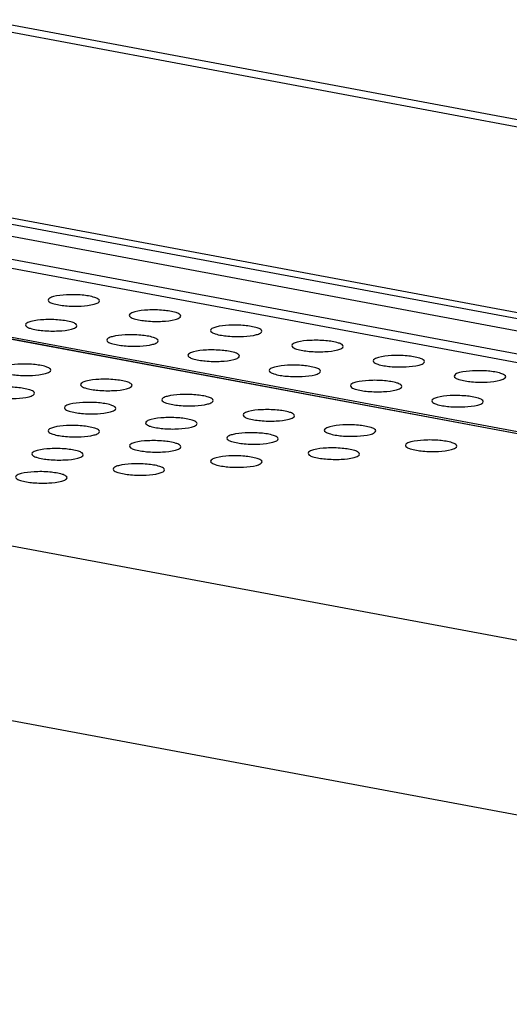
# Model space of a CAD drawing. Header units: millimetres. Extents: x 19192 to 20904, y 1507 to 2734.
# Tile 6 of 80: x 19363 to 19387, y 1704 to 1752. Entities that reach past the tile are written whole.
import ezdxf

# ---------------------------------------------------------------- set-up
doc = ezdxf.new("R2010")
doc.units = ezdxf.units.MM
doc.layers.add('02___PRT_ALL_AXES', color=7, linetype='Continuous')

msp = doc.modelspace()

# ---------------------------------------------------------------- linework, layer by layer
at = {"color": 7, "linetype": 'Continuous'}
for p, q in [((19608.723, 1705.369), (19195.899, 1782.572)), ((19197.118, 1782.717), (19609.942, 1705.514)), ((20024.58, 1618.28), (19194.439, 1773.526)), ((19195.237, 1773.695), (19608.061, 1696.492)), ((20024.249, 1617.752), (19194.108, 1772.998)), ((20025.196, 1616.457), (19192.996, 1772.088)), ((19193.209, 1771.633), (20025.409, 1616.002)), ((20066.845, 1604.783), (19284.294, 1751.135)), ((20066.848, 1604.79), (19284.328, 1751.136)), ((19284.539, 1751.202), (20066.879, 1604.889)), ((20063.704, 1595.328), (19262.454, 1745.177)), ((20060.429, 1587.455), (19256.094, 1737.881))]:
    msp.add_line(p, q, dxfattribs=at)
at = {"layer": '02___PRT_ALL_AXES', "color": 7, "linetype": 'Continuous'}
for points, knots in [([(19364.818, 1738.531), (19364.751, 1738.512), (19364.654, 1738.485), (19364.556, 1738.402), (19364.555, 1738.365)], [0, 0, 0, 0, 0.6489, 1, 1, 1, 1]), ([(19367.055, 1738.327), (19367.056, 1738.362), (19366.974, 1738.444), (19366.694, 1738.542), (19366.164, 1738.625), (19365.493, 1738.633), (19365.023, 1738.587), (19364.818, 1738.531)], [0, 0, 0, 0, 0.04474, 0.126624, 0.39482, 0.724745, 1, 1, 1, 1]), ([(19364.555, 1738.365), (19364.554, 1738.33), (19364.636, 1738.249), (19364.916, 1738.151), (19365.445, 1738.067), (19366.117, 1738.059), (19366.587, 1738.106), (19366.792, 1738.162)], [0, 0, 0, 0, 0.04474, 0.126624, 0.39482, 0.724745, 1, 1, 1, 1]), ([(19366.792, 1738.162), (19366.859, 1738.18), (19366.956, 1738.207), (19367.054, 1738.29), (19367.055, 1738.327)], [0, 0, 0, 0, 0.6489, 1, 1, 1, 1]), ([(19368.502, 1737.627), (19368.501, 1737.592), (19368.582, 1737.51), (19368.863, 1737.413), (19369.392, 1737.329), (19370.063, 1737.321), (19370.533, 1737.368), (19370.738, 1737.423)], [0, 0, 0, 0, 0.04474, 0.126624, 0.39482, 0.724745, 1, 1, 1, 1]), ([(19368.765, 1737.793), (19368.698, 1737.774), (19368.6, 1737.747), (19368.503, 1737.664), (19368.502, 1737.627)], [0, 0, 0, 0, 0.6489, 1, 1, 1, 1]), ([(19371.001, 1737.589), (19371.002, 1737.624), (19370.921, 1737.706), (19370.641, 1737.803), (19370.111, 1737.887), (19369.44, 1737.895), (19368.97, 1737.848), (19368.765, 1737.793)], [0, 0, 0, 0, 0.04474, 0.126624, 0.39482, 0.724745, 1, 1, 1, 1]), ([(19370.738, 1737.423), (19370.805, 1737.442), (19370.903, 1737.469), (19371.001, 1737.552), (19371.001, 1737.589)], [0, 0, 0, 0, 0.6489, 1, 1, 1, 1]), ([(19363.723, 1737.324), (19363.656, 1737.306), (19363.558, 1737.279), (19363.46, 1737.196), (19363.459, 1737.159)], [0, 0, 0, 0, 0.6489, 1, 1, 1, 1]), ([(19363.459, 1737.159), (19363.459, 1737.124), (19363.54, 1737.042), (19363.82, 1736.944), (19364.35, 1736.861), (19365.021, 1736.853), (19365.491, 1736.899), (19365.696, 1736.955)], [0, 0, 0, 0, 0.04474, 0.126624, 0.39482, 0.724745, 1, 1, 1, 1]), ([(19365.959, 1737.121), (19365.96, 1737.156), (19365.879, 1737.237), (19365.598, 1737.335), (19365.069, 1737.418), (19364.397, 1737.427), (19363.928, 1737.38), (19363.723, 1737.324)], [0, 0, 0, 0, 0.04474, 0.126624, 0.39482, 0.724745, 1, 1, 1, 1]), ([(19365.696, 1736.955), (19365.763, 1736.974), (19365.86, 1737.001), (19365.958, 1737.084), (19365.959, 1737.121)], [0, 0, 0, 0, 0.6489, 1, 1, 1, 1]), ([(19372.712, 1737.054), (19372.645, 1737.036), (19372.547, 1737.009), (19372.449, 1736.926), (19372.448, 1736.889)], [0, 0, 0, 0, 0.6489, 1, 1, 1, 1]), ([(19374.948, 1736.851), (19374.949, 1736.886), (19374.868, 1736.967), (19374.587, 1737.065), (19374.058, 1737.149), (19373.386, 1737.157), (19372.917, 1737.11), (19372.712, 1737.054)], [0, 0, 0, 0, 0.04474, 0.126624, 0.39482, 0.724745, 1, 1, 1, 1]), ([(19367.669, 1736.586), (19367.602, 1736.568), (19367.505, 1736.541), (19367.407, 1736.458), (19367.406, 1736.42)], [0, 0, 0, 0, 0.6489, 1, 1, 1, 1]), ([(19369.906, 1736.383), (19369.907, 1736.418), (19369.825, 1736.499), (19369.545, 1736.597), (19369.015, 1736.68), (19368.344, 1736.689), (19367.874, 1736.642), (19367.669, 1736.586)], [0, 0, 0, 0, 0.04474, 0.126624, 0.39482, 0.724745, 1, 1, 1, 1]), ([(19372.448, 1736.889), (19372.448, 1736.854), (19372.529, 1736.772), (19372.809, 1736.675), (19373.339, 1736.591), (19374.01, 1736.583), (19374.48, 1736.629), (19374.685, 1736.685)], [0, 0, 0, 0, 0.04474, 0.126624, 0.39482, 0.724745, 1, 1, 1, 1]), ([(19374.685, 1736.685), (19374.752, 1736.704), (19374.849, 1736.731), (19374.947, 1736.814), (19374.948, 1736.851)], [0, 0, 0, 0, 0.6489, 1, 1, 1, 1]), ([(19367.406, 1736.42), (19367.405, 1736.386), (19367.487, 1736.304), (19367.767, 1736.206), (19368.296, 1736.123), (19368.968, 1736.115), (19369.438, 1736.161), (19369.643, 1736.217)], [0, 0, 0, 0, 0.04474, 0.126624, 0.39482, 0.724745, 1, 1, 1, 1]), ([(19369.643, 1736.217), (19369.71, 1736.235), (19369.807, 1736.263), (19369.905, 1736.345), (19369.906, 1736.383)], [0, 0, 0, 0, 0.6489, 1, 1, 1, 1]), ([(19376.395, 1736.151), (19376.394, 1736.116), (19376.476, 1736.034), (19376.756, 1735.936), (19377.285, 1735.853), (19377.957, 1735.845), (19378.427, 1735.891), (19378.632, 1735.947)], [0, 0, 0, 0, 0.04474, 0.126624, 0.39482, 0.724745, 1, 1, 1, 1]), ([(19376.658, 1736.316), (19376.591, 1736.298), (19376.494, 1736.271), (19376.396, 1736.188), (19376.395, 1736.151)], [0, 0, 0, 0, 0.6489, 1, 1, 1, 1]), ([(19378.895, 1736.113), (19378.896, 1736.148), (19378.814, 1736.229), (19378.534, 1736.327), (19378.004, 1736.41), (19377.333, 1736.419), (19376.863, 1736.372), (19376.658, 1736.316)], [0, 0, 0, 0, 0.04474, 0.126624, 0.39482, 0.724745, 1, 1, 1, 1]), ([(19378.632, 1735.947), (19378.699, 1735.966), (19378.796, 1735.993), (19378.894, 1736.076), (19378.895, 1736.113)], [0, 0, 0, 0, 0.6489, 1, 1, 1, 1]), ([(19371.353, 1735.682), (19371.352, 1735.648), (19371.433, 1735.566), (19371.714, 1735.468), (19372.243, 1735.385), (19372.914, 1735.377), (19373.384, 1735.423), (19373.589, 1735.479)], [0, 0, 0, 0, 0.04474, 0.126624, 0.39482, 0.724745, 1, 1, 1, 1]), ([(19371.616, 1735.848), (19371.549, 1735.83), (19371.452, 1735.802), (19371.354, 1735.72), (19371.353, 1735.682)], [0, 0, 0, 0, 0.6489, 1, 1, 1, 1]), ([(19373.853, 1735.645), (19373.853, 1735.679), (19373.772, 1735.761), (19373.492, 1735.859), (19372.962, 1735.942), (19372.291, 1735.951), (19371.821, 1735.904), (19371.616, 1735.848)], [0, 0, 0, 0, 0.04474, 0.126624, 0.39482, 0.724745, 1, 1, 1, 1]), ([(19373.589, 1735.479), (19373.656, 1735.497), (19373.754, 1735.525), (19373.852, 1735.607), (19373.853, 1735.645)], [0, 0, 0, 0, 0.6489, 1, 1, 1, 1]), ([(19380.605, 1735.578), (19380.538, 1735.56), (19380.441, 1735.533), (19380.343, 1735.45), (19380.342, 1735.412)], [0, 0, 0, 0, 0.6489, 1, 1, 1, 1]), ([(19382.842, 1735.375), (19382.842, 1735.41), (19382.761, 1735.491), (19382.481, 1735.589), (19381.951, 1735.672), (19381.28, 1735.681), (19380.81, 1735.634), (19380.605, 1735.578)], [0, 0, 0, 0, 0.04474, 0.126624, 0.39482, 0.724745, 1, 1, 1, 1]), ([(19364.689, 1734.96), (19364.689, 1734.994), (19364.608, 1735.076), (19364.328, 1735.174), (19363.798, 1735.257), (19363.127, 1735.265), (19362.657, 1735.219), (19362.452, 1735.163)], [0, 0, 0, 0, 0.04474, 0.126624, 0.39482, 0.724745, 1, 1, 1, 1]), ([(19375.563, 1735.11), (19375.496, 1735.092), (19375.398, 1735.064), (19375.3, 1734.982), (19375.299, 1734.944)], [0, 0, 0, 0, 0.6489, 1, 1, 1, 1]), ([(19377.799, 1734.907), (19377.8, 1734.941), (19377.719, 1735.023), (19377.438, 1735.121), (19376.909, 1735.204), (19376.238, 1735.212), (19375.768, 1735.166), (19375.563, 1735.11)], [0, 0, 0, 0, 0.04474, 0.126624, 0.39482, 0.724745, 1, 1, 1, 1]), ([(19380.342, 1735.412), (19380.341, 1735.378), (19380.422, 1735.296), (19380.703, 1735.198), (19381.232, 1735.115), (19381.903, 1735.107), (19382.373, 1735.153), (19382.578, 1735.209)], [0, 0, 0, 0, 0.04474, 0.126624, 0.39482, 0.724745, 1, 1, 1, 1]), ([(19382.578, 1735.209), (19382.645, 1735.227), (19382.743, 1735.255), (19382.841, 1735.337), (19382.842, 1735.375)], [0, 0, 0, 0, 0.6489, 1, 1, 1, 1]), ([(19362.189, 1734.997), (19362.188, 1734.963), (19362.269, 1734.881), (19362.55, 1734.783), (19363.079, 1734.7), (19363.75, 1734.691), (19364.22, 1734.738), (19364.425, 1734.794)], [0, 0, 0, 0, 0.04474, 0.126624, 0.39482, 0.724745, 1, 1, 1, 1]), ([(19364.425, 1734.794), (19364.492, 1734.812), (19364.59, 1734.84), (19364.688, 1734.922), (19364.689, 1734.96)], [0, 0, 0, 0, 0.6489, 1, 1, 1, 1]), ([(19375.299, 1734.944), (19375.299, 1734.91), (19375.38, 1734.828), (19375.66, 1734.73), (19376.19, 1734.647), (19376.861, 1734.639), (19377.331, 1734.685), (19377.536, 1734.741)], [0, 0, 0, 0, 0.04474, 0.126624, 0.39482, 0.724745, 1, 1, 1, 1]), ([(19377.536, 1734.741), (19377.603, 1734.759), (19377.7, 1734.787), (19377.798, 1734.869), (19377.799, 1734.907)], [0, 0, 0, 0, 0.6489, 1, 1, 1, 1]), ([(19384.552, 1734.84), (19384.485, 1734.822), (19384.387, 1734.794), (19384.289, 1734.712), (19384.288, 1734.674)], [0, 0, 0, 0, 0.6489, 1, 1, 1, 1]), ([(19384.288, 1734.674), (19384.288, 1734.64), (19384.369, 1734.558), (19384.649, 1734.46), (19385.179, 1734.377), (19385.85, 1734.369), (19386.32, 1734.415), (19386.525, 1734.471)], [0, 0, 0, 0, 0.04474, 0.126624, 0.39482, 0.724745, 1, 1, 1, 1]), ([(19386.788, 1734.637), (19386.789, 1734.671), (19386.708, 1734.753), (19386.427, 1734.851), (19385.898, 1734.934), (19385.227, 1734.943), (19384.757, 1734.896), (19384.552, 1734.84)], [0, 0, 0, 0, 0.04474, 0.126624, 0.39482, 0.724745, 1, 1, 1, 1]), ([(19386.525, 1734.471), (19386.592, 1734.489), (19386.689, 1734.517), (19386.787, 1734.599), (19386.788, 1734.637)], [0, 0, 0, 0, 0.6489, 1, 1, 1, 1]), ([(19363.9, 1733.837), (19363.901, 1733.872), (19363.819, 1733.953), (19363.539, 1734.051), (19363.009, 1734.134), (19362.338, 1734.143), (19361.868, 1734.096), (19361.663, 1734.04)], [0, 0, 0, 0, 0.04474, 0.126624, 0.39482, 0.724745, 1, 1, 1, 1]), ([(19366.399, 1734.425), (19366.332, 1734.407), (19366.234, 1734.379), (19366.136, 1734.297), (19366.135, 1734.259)], [0, 0, 0, 0, 0.6489, 1, 1, 1, 1]), ([(19366.135, 1734.259), (19366.135, 1734.224), (19366.216, 1734.143), (19366.496, 1734.045), (19367.026, 1733.962), (19367.697, 1733.953), (19368.167, 1734), (19368.372, 1734.056)], [0, 0, 0, 0, 0.04474, 0.126624, 0.39482, 0.724745, 1, 1, 1, 1]), ([(19368.635, 1734.222), (19368.636, 1734.256), (19368.555, 1734.338), (19368.274, 1734.436), (19367.745, 1734.519), (19367.074, 1734.527), (19366.604, 1734.481), (19366.399, 1734.425)], [0, 0, 0, 0, 0.04474, 0.126624, 0.39482, 0.724745, 1, 1, 1, 1]), ([(19368.372, 1734.056), (19368.439, 1734.074), (19368.536, 1734.101), (19368.634, 1734.184), (19368.635, 1734.222)], [0, 0, 0, 0, 0.6489, 1, 1, 1, 1]), ([(19379.246, 1734.206), (19379.245, 1734.172), (19379.327, 1734.09), (19379.607, 1733.992), (19380.137, 1733.909), (19380.808, 1733.9), (19381.278, 1733.947), (19381.483, 1734.003)], [0, 0, 0, 0, 0.04474, 0.126624, 0.39482, 0.724745, 1, 1, 1, 1]), ([(19379.509, 1734.372), (19379.442, 1734.354), (19379.345, 1734.326), (19379.247, 1734.244), (19379.246, 1734.206)], [0, 0, 0, 0, 0.6489, 1, 1, 1, 1]), ([(19381.746, 1734.169), (19381.747, 1734.203), (19381.665, 1734.285), (19381.385, 1734.383), (19380.855, 1734.466), (19380.184, 1734.474), (19379.714, 1734.428), (19379.509, 1734.372)], [0, 0, 0, 0, 0.04474, 0.126624, 0.39482, 0.724745, 1, 1, 1, 1]), ([(19381.483, 1734.003), (19381.55, 1734.021), (19381.647, 1734.049), (19381.745, 1734.131), (19381.746, 1734.169)], [0, 0, 0, 0, 0.6489, 1, 1, 1, 1]), ([(19361.4, 1733.875), (19361.399, 1733.84), (19361.481, 1733.758), (19361.761, 1733.66), (19362.29, 1733.577), (19362.962, 1733.569), (19363.432, 1733.615), (19363.637, 1733.671)], [0, 0, 0, 0, 0.04474, 0.126624, 0.39482, 0.724745, 1, 1, 1, 1]), ([(19363.637, 1733.671), (19363.704, 1733.69), (19363.801, 1733.717), (19363.899, 1733.8), (19363.9, 1733.837)], [0, 0, 0, 0, 0.6489, 1, 1, 1, 1]), ([(19370.345, 1733.687), (19370.278, 1733.668), (19370.181, 1733.641), (19370.083, 1733.558), (19370.082, 1733.521)], [0, 0, 0, 0, 0.6489, 1, 1, 1, 1]), ([(19372.582, 1733.483), (19372.583, 1733.518), (19372.501, 1733.6), (19372.221, 1733.698), (19371.692, 1733.781), (19371.02, 1733.789), (19370.55, 1733.743), (19370.345, 1733.687)], [0, 0, 0, 0, 0.04474, 0.126624, 0.39482, 0.724745, 1, 1, 1, 1]), ([(19383.456, 1733.634), (19383.389, 1733.616), (19383.292, 1733.588), (19383.194, 1733.506), (19383.193, 1733.468)], [0, 0, 0, 0, 0.6489, 1, 1, 1, 1]), ([(19385.693, 1733.431), (19385.693, 1733.465), (19385.612, 1733.547), (19385.332, 1733.645), (19384.802, 1733.728), (19384.131, 1733.736), (19383.661, 1733.69), (19383.456, 1733.634)], [0, 0, 0, 0, 0.04474, 0.126624, 0.39482, 0.724745, 1, 1, 1, 1]), ([(19365.61, 1733.302), (19365.543, 1733.284), (19365.446, 1733.257), (19365.348, 1733.174), (19365.347, 1733.136)], [0, 0, 0, 0, 0.6489, 1, 1, 1, 1]), ([(19367.846, 1733.099), (19367.847, 1733.134), (19367.766, 1733.215), (19367.486, 1733.313), (19366.956, 1733.396), (19366.285, 1733.405), (19365.815, 1733.358), (19365.61, 1733.302)], [0, 0, 0, 0, 0.04474, 0.126624, 0.39482, 0.724745, 1, 1, 1, 1]), ([(19370.082, 1733.521), (19370.081, 1733.486), (19370.163, 1733.405), (19370.443, 1733.307), (19370.973, 1733.224), (19371.644, 1733.215), (19372.114, 1733.262), (19372.319, 1733.318)], [0, 0, 0, 0, 0.04474, 0.126624, 0.39482, 0.724745, 1, 1, 1, 1]), ([(19372.319, 1733.318), (19372.386, 1733.336), (19372.483, 1733.363), (19372.581, 1733.446), (19372.582, 1733.483)], [0, 0, 0, 0, 0.6489, 1, 1, 1, 1]), ([(19383.193, 1733.468), (19383.192, 1733.433), (19383.273, 1733.352), (19383.554, 1733.254), (19384.083, 1733.171), (19384.754, 1733.162), (19385.224, 1733.209), (19385.429, 1733.265)], [0, 0, 0, 0, 0.04474, 0.126624, 0.39482, 0.724745, 1, 1, 1, 1]), ([(19385.429, 1733.265), (19385.496, 1733.283), (19385.594, 1733.31), (19385.692, 1733.393), (19385.693, 1733.431)], [0, 0, 0, 0, 0.6489, 1, 1, 1, 1]), ([(19365.347, 1733.136), (19365.346, 1733.102), (19365.427, 1733.02), (19365.708, 1732.922), (19366.237, 1732.839), (19366.908, 1732.831), (19367.378, 1732.877), (19367.583, 1732.933)], [0, 0, 0, 0, 0.04474, 0.126624, 0.39482, 0.724745, 1, 1, 1, 1]), ([(19367.583, 1732.933), (19367.65, 1732.951), (19367.748, 1732.979), (19367.846, 1733.061), (19367.846, 1733.099)], [0, 0, 0, 0, 0.6489, 1, 1, 1, 1]), ([(19371.793, 1732.361), (19371.794, 1732.395), (19371.713, 1732.477), (19371.432, 1732.575), (19370.903, 1732.658), (19370.232, 1732.667), (19369.762, 1732.62), (19369.557, 1732.564)], [0, 0, 0, 0, 0.04474, 0.126624, 0.39482, 0.724745, 1, 1, 1, 1]), ([(19374.029, 1732.783), (19374.028, 1732.748), (19374.109, 1732.666), (19374.39, 1732.569), (19374.919, 1732.485), (19375.59, 1732.477), (19376.06, 1732.524), (19376.265, 1732.58)], [0, 0, 0, 0, 0.04474, 0.126624, 0.39482, 0.724745, 1, 1, 1, 1]), ([(19374.292, 1732.949), (19374.225, 1732.93), (19374.128, 1732.903), (19374.03, 1732.82), (19374.029, 1732.783)], [0, 0, 0, 0, 0.6489, 1, 1, 1, 1]), ([(19376.529, 1732.745), (19376.529, 1732.78), (19376.448, 1732.862), (19376.168, 1732.959), (19375.638, 1733.043), (19374.967, 1733.051), (19374.497, 1733.005), (19374.292, 1732.949)], [0, 0, 0, 0, 0.04474, 0.126624, 0.39482, 0.724745, 1, 1, 1, 1]), ([(19376.265, 1732.58), (19376.332, 1732.598), (19376.43, 1732.625), (19376.528, 1732.708), (19376.529, 1732.745)], [0, 0, 0, 0, 0.6489, 1, 1, 1, 1]), ([(19367.058, 1731.976), (19367.059, 1732.011), (19366.977, 1732.093), (19366.697, 1732.191), (19366.167, 1732.274), (19365.496, 1732.282), (19365.026, 1732.236), (19364.821, 1732.18)], [0, 0, 0, 0, 0.04474, 0.126624, 0.39482, 0.724745, 1, 1, 1, 1]), ([(19369.557, 1732.564), (19369.49, 1732.546), (19369.392, 1732.518), (19369.294, 1732.436), (19369.293, 1732.398)], [0, 0, 0, 0, 0.6489, 1, 1, 1, 1]), ([(19369.293, 1732.398), (19369.293, 1732.364), (19369.374, 1732.282), (19369.654, 1732.184), (19370.184, 1732.101), (19370.855, 1732.093), (19371.325, 1732.139), (19371.53, 1732.195)], [0, 0, 0, 0, 0.04474, 0.126624, 0.39482, 0.724745, 1, 1, 1, 1]), ([(19371.53, 1732.195), (19371.597, 1732.213), (19371.694, 1732.241), (19371.792, 1732.323), (19371.793, 1732.361)], [0, 0, 0, 0, 0.6489, 1, 1, 1, 1]), ([(19378.239, 1732.21), (19378.172, 1732.192), (19378.074, 1732.165), (19377.976, 1732.082), (19377.976, 1732.045)], [0, 0, 0, 0, 0.6489, 1, 1, 1, 1]), ([(19380.475, 1732.007), (19380.476, 1732.042), (19380.395, 1732.124), (19380.114, 1732.221), (19379.585, 1732.305), (19378.914, 1732.313), (19378.444, 1732.266), (19378.239, 1732.21)], [0, 0, 0, 0, 0.04474, 0.126624, 0.39482, 0.724745, 1, 1, 1, 1]), ([(19364.558, 1732.014), (19364.557, 1731.979), (19364.639, 1731.898), (19364.919, 1731.8), (19365.448, 1731.716), (19366.12, 1731.708), (19366.59, 1731.755), (19366.795, 1731.811)], [0, 0, 0, 0, 0.04474, 0.126624, 0.39482, 0.724745, 1, 1, 1, 1]), ([(19364.821, 1732.18), (19364.754, 1732.161), (19364.657, 1732.134), (19364.559, 1732.051), (19364.558, 1732.014)], [0, 0, 0, 0, 0.6489, 1, 1, 1, 1]), ([(19366.795, 1731.811), (19366.862, 1731.829), (19366.959, 1731.856), (19367.057, 1731.939), (19367.058, 1731.976)], [0, 0, 0, 0, 0.6489, 1, 1, 1, 1]), ([(19373.503, 1731.826), (19373.436, 1731.808), (19373.339, 1731.78), (19373.241, 1731.698), (19373.24, 1731.66)], [0, 0, 0, 0, 0.6489, 1, 1, 1, 1]), ([(19375.74, 1731.623), (19375.741, 1731.657), (19375.659, 1731.739), (19375.379, 1731.837), (19374.849, 1731.92), (19374.178, 1731.928), (19373.708, 1731.882), (19373.503, 1731.826)], [0, 0, 0, 0, 0.04474, 0.126624, 0.39482, 0.724745, 1, 1, 1, 1]), ([(19377.976, 1732.045), (19377.975, 1732.01), (19378.056, 1731.928), (19378.336, 1731.831), (19378.866, 1731.747), (19379.537, 1731.739), (19380.007, 1731.786), (19380.212, 1731.841)], [0, 0, 0, 0, 0.04474, 0.126624, 0.39482, 0.724745, 1, 1, 1, 1]), ([(19380.212, 1731.841), (19380.279, 1731.86), (19380.377, 1731.887), (19380.474, 1731.97), (19380.475, 1732.007)], [0, 0, 0, 0, 0.6489, 1, 1, 1, 1]), ([(19368.505, 1731.276), (19368.504, 1731.241), (19368.585, 1731.159), (19368.866, 1731.062), (19369.395, 1730.978), (19370.066, 1730.97), (19370.536, 1731.017), (19370.741, 1731.072)], [0, 0, 0, 0, 0.04474, 0.126624, 0.39482, 0.724745, 1, 1, 1, 1]), ([(19368.768, 1731.442), (19368.701, 1731.423), (19368.603, 1731.396), (19368.505, 1731.313), (19368.505, 1731.276)], [0, 0, 0, 0, 0.6489, 1, 1, 1, 1]), ([(19371.004, 1731.238), (19371.005, 1731.273), (19370.924, 1731.355), (19370.644, 1731.452), (19370.114, 1731.536), (19369.443, 1731.544), (19368.973, 1731.497), (19368.768, 1731.442)], [0, 0, 0, 0, 0.04474, 0.126624, 0.39482, 0.724745, 1, 1, 1, 1]), ([(19370.741, 1731.072), (19370.808, 1731.091), (19370.906, 1731.118), (19371.004, 1731.201), (19371.004, 1731.238)], [0, 0, 0, 0, 0.6489, 1, 1, 1, 1]), ([(19373.24, 1731.66), (19373.239, 1731.626), (19373.321, 1731.544), (19373.601, 1731.446), (19374.131, 1731.363), (19374.802, 1731.355), (19375.272, 1731.401), (19375.477, 1731.457)], [0, 0, 0, 0, 0.04474, 0.126624, 0.39482, 0.724745, 1, 1, 1, 1]), ([(19375.477, 1731.457), (19375.544, 1731.475), (19375.641, 1731.503), (19375.739, 1731.585), (19375.74, 1731.623)], [0, 0, 0, 0, 0.6489, 1, 1, 1, 1]), ([(19381.922, 1731.307), (19381.921, 1731.272), (19382.003, 1731.19), (19382.283, 1731.092), (19382.813, 1731.009), (19383.484, 1731.001), (19383.954, 1731.047), (19384.159, 1731.103)], [0, 0, 0, 0, 0.04474, 0.126624, 0.39482, 0.724745, 1, 1, 1, 1]), ([(19382.185, 1731.472), (19382.118, 1731.454), (19382.021, 1731.427), (19381.923, 1731.344), (19381.922, 1731.307)], [0, 0, 0, 0, 0.6489, 1, 1, 1, 1]), ([(19384.422, 1731.269), (19384.423, 1731.304), (19384.341, 1731.385), (19384.061, 1731.483), (19383.532, 1731.567), (19382.86, 1731.575), (19382.39, 1731.528), (19382.185, 1731.472)], [0, 0, 0, 0, 0.04474, 0.126624, 0.39482, 0.724745, 1, 1, 1, 1]), ([(19384.159, 1731.103), (19384.226, 1731.122), (19384.323, 1731.149), (19384.421, 1731.232), (19384.422, 1731.269)], [0, 0, 0, 0, 0.6489, 1, 1, 1, 1]), ([(19363.769, 1730.891), (19363.768, 1730.857), (19363.85, 1730.775), (19364.13, 1730.677), (19364.66, 1730.594), (19365.331, 1730.586), (19365.801, 1730.632), (19366.006, 1730.688)], [0, 0, 0, 0, 0.04474, 0.126624, 0.39482, 0.724745, 1, 1, 1, 1]), ([(19364.032, 1731.057), (19363.965, 1731.039), (19363.868, 1731.011), (19363.77, 1730.929), (19363.769, 1730.891)], [0, 0, 0, 0, 0.6489, 1, 1, 1, 1]), ([(19366.269, 1730.854), (19366.27, 1730.888), (19366.188, 1730.97), (19365.908, 1731.068), (19365.379, 1731.151), (19364.707, 1731.159), (19364.237, 1731.113), (19364.032, 1731.057)], [0, 0, 0, 0, 0.04474, 0.126624, 0.39482, 0.724745, 1, 1, 1, 1]), ([(19366.006, 1730.688), (19366.073, 1730.706), (19366.17, 1730.734), (19366.268, 1730.816), (19366.269, 1730.854)], [0, 0, 0, 0, 0.6489, 1, 1, 1, 1]), ([(19374.951, 1730.5), (19374.952, 1730.535), (19374.871, 1730.616), (19374.59, 1730.714), (19374.061, 1730.798), (19373.389, 1730.806), (19372.92, 1730.759), (19372.715, 1730.703)], [0, 0, 0, 0, 0.04474, 0.126624, 0.39482, 0.724745, 1, 1, 1, 1]), ([(19377.187, 1730.922), (19377.186, 1730.888), (19377.267, 1730.806), (19377.548, 1730.708), (19378.077, 1730.625), (19378.748, 1730.616), (19379.218, 1730.663), (19379.423, 1730.719)], [0, 0, 0, 0, 0.04474, 0.126624, 0.39482, 0.724745, 1, 1, 1, 1]), ([(19377.45, 1731.088), (19377.383, 1731.07), (19377.286, 1731.042), (19377.188, 1730.96), (19377.187, 1730.922)], [0, 0, 0, 0, 0.6489, 1, 1, 1, 1]), ([(19379.687, 1730.885), (19379.687, 1730.919), (19379.606, 1731.001), (19379.326, 1731.099), (19378.796, 1731.182), (19378.125, 1731.19), (19377.655, 1731.144), (19377.45, 1731.088)], [0, 0, 0, 0, 0.04474, 0.126624, 0.39482, 0.724745, 1, 1, 1, 1]), ([(19379.423, 1730.719), (19379.49, 1730.737), (19379.588, 1730.765), (19379.686, 1730.847), (19379.687, 1730.885)], [0, 0, 0, 0, 0.6489, 1, 1, 1, 1]), ([(19367.979, 1730.319), (19367.912, 1730.301), (19367.815, 1730.273), (19367.717, 1730.191), (19367.716, 1730.153)], [0, 0, 0, 0, 0.6489, 1, 1, 1, 1]), ([(19370.216, 1730.116), (19370.216, 1730.15), (19370.135, 1730.232), (19369.855, 1730.33), (19369.325, 1730.413), (19368.654, 1730.421), (19368.184, 1730.375), (19367.979, 1730.319)], [0, 0, 0, 0, 0.04474, 0.126624, 0.39482, 0.724745, 1, 1, 1, 1]), ([(19372.715, 1730.703), (19372.648, 1730.685), (19372.55, 1730.658), (19372.452, 1730.575), (19372.451, 1730.538)], [0, 0, 0, 0, 0.6489, 1, 1, 1, 1]), ([(19372.451, 1730.538), (19372.451, 1730.503), (19372.532, 1730.421), (19372.812, 1730.324), (19373.342, 1730.24), (19374.013, 1730.232), (19374.483, 1730.278), (19374.688, 1730.334)], [0, 0, 0, 0, 0.04474, 0.126624, 0.39482, 0.724745, 1, 1, 1, 1]), ([(19374.688, 1730.334), (19374.755, 1730.353), (19374.852, 1730.38), (19374.95, 1730.463), (19374.951, 1730.5)], [0, 0, 0, 0, 0.6489, 1, 1, 1, 1]), ([(19363.244, 1729.934), (19363.177, 1729.916), (19363.079, 1729.889), (19362.981, 1729.806), (19362.98, 1729.769)], [0, 0, 0, 0, 0.6489, 1, 1, 1, 1]), ([(19365.48, 1729.731), (19365.481, 1729.766), (19365.4, 1729.848), (19365.119, 1729.945), (19364.59, 1730.029), (19363.919, 1730.037), (19363.449, 1729.99), (19363.244, 1729.934)], [0, 0, 0, 0, 0.04474, 0.126624, 0.39482, 0.724745, 1, 1, 1, 1]), ([(19367.716, 1730.153), (19367.715, 1730.119), (19367.796, 1730.037), (19368.077, 1729.939), (19368.606, 1729.856), (19369.278, 1729.848), (19369.747, 1729.894), (19369.952, 1729.95)], [0, 0, 0, 0, 0.04474, 0.126624, 0.39482, 0.724745, 1, 1, 1, 1]), ([(19369.952, 1729.95), (19370.02, 1729.968), (19370.117, 1729.996), (19370.215, 1730.078), (19370.216, 1730.116)], [0, 0, 0, 0, 0.6489, 1, 1, 1, 1]), ([(19362.98, 1729.769), (19362.98, 1729.734), (19363.061, 1729.652), (19363.341, 1729.555), (19363.871, 1729.471), (19364.542, 1729.463), (19365.012, 1729.51), (19365.217, 1729.565)], [0, 0, 0, 0, 0.04474, 0.126624, 0.39482, 0.724745, 1, 1, 1, 1]), ([(19365.217, 1729.565), (19365.284, 1729.584), (19365.381, 1729.611), (19365.479, 1729.694), (19365.48, 1729.731)], [0, 0, 0, 0, 0.6489, 1, 1, 1, 1])]:
    msp.add_open_spline(points, degree=3, knots=knots, dxfattribs=at)

doc.saveas('drawing.dxf')
